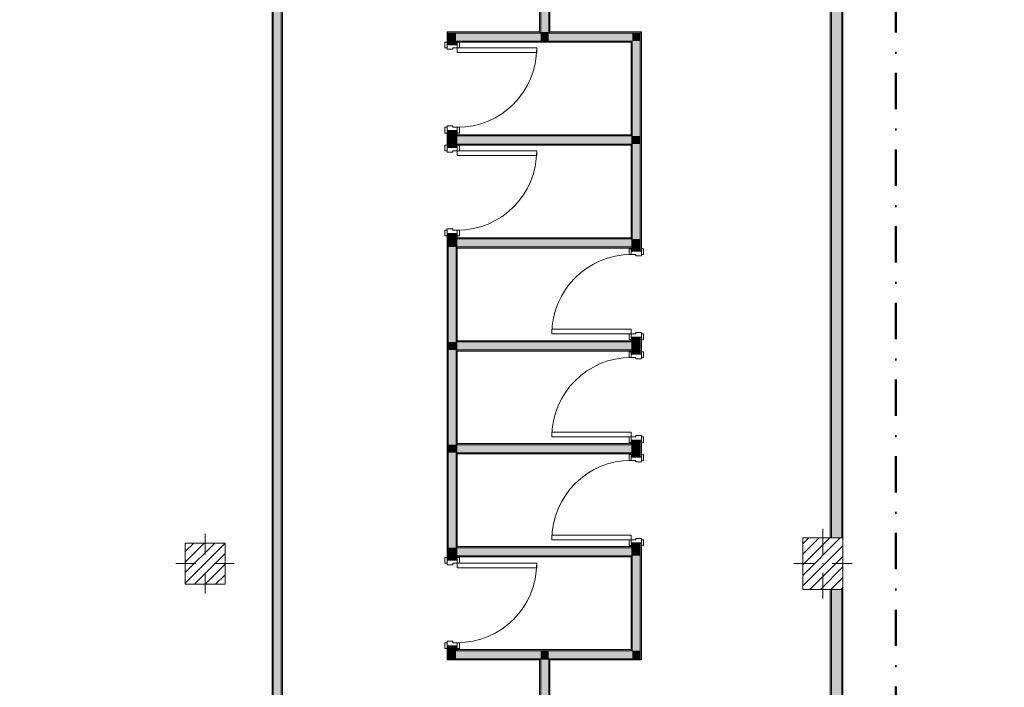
# Model space of a CAD drawing. Header units: millimetres. Extents: x -30280 to 19093, y -19284 to 4746.
# Tile 35 of 40: x -1017 to 7590, y -8295 to -2458. Entities that reach past the tile are written whole.
import ezdxf

# ---------------------------------------------------------------- set-up
doc = ezdxf.new("R2010")
doc.units = ezdxf.units.MM
doc.header["$MEASUREMENT"] = 0
doc.linetypes.add('Punto & Rayas', pattern=[670.277762, 317.5, -176.388889, 0, -176.388874])
doc.linetypes.add('Wipeout_Contour', pattern=[1000, 0, -1000])
for name, color, linetype, lineweight, true_color in [('01_2D_Ambit_Pluma_Nº__242', 7, 'Continuous', 50, 0xfb0013), ('12_FAÇ_Façana_Pluma_Nº__102', 7, 'Continuous', 5, 0xcccccc), ('12_FAÇ_Façana_Pluma_Nº__176', 7, 'Continuous', 15, 0x93a0c6), ('Demolido_08_Envans_Pluma_Nº__102', 7, 'Continuous', 5, 0xcccccc), ('Demolido_08_Envans_Pluma_Nº__176', 7, 'Continuous', 15, 0x93a0c6), ('Demolido_Puertas Archicad_Pluma_Nº__3', 7, 'Continuous', 5, 0xa4a4a4)]:
    doc.layers.add(name, color=color, linetype=linetype, lineweight=lineweight, true_color=true_color)
for name, color, linetype in [('10_ESTR_Pilars', 7, 'Continuous'), ('12_FAÇ_Façana', 7, 'Continuous'), ('Demolido_08_Envans', 7, 'Continuous'), ('Demolido_Puertas Archicad', 7, 'Continuous')]:
    doc.layers.add(name, color=color, linetype=linetype)
for name, color, linetype, lineweight in [('10_ESTR_Pilars_Pluma_Nº__20', 1, 'Continuous', 5), ('10_ESTR_Pilars_Pluma_Nº__28', 7, 'Continuous', 20), ('10_ESTR_Pilars_Pluma_Nº__42', 8, 'Continuous', 25), ('12_FAÇ_Façana_Pluma_Nº__7', 7, 'Continuous', 5), ('Demolido_08_Envans_Pluma_Nº__7', 7, 'Continuous', 5), ('Demolido_Puertas Archicad_Pluma_Nº__1', 7, 'Continuous', 5), ('Demolido_Puertas Archicad_Pluma_Nº__7', 7, 'Continuous', 5)]:
    doc.layers.add(name, color=color, linetype=linetype, lineweight=lineweight)
pattern_1 = [(45, (0, 0), (-45.96194, 45.96194), [])]

# ---------------------------------------------------------------- blocks, each defined once
blk = doc.blocks.new('Muro_74_1', base_point=(1278.9, -9489))
at = {"layer": 'Demolido_08_Envans_Pluma_Nº__102', "linetype": 'Continuous', "lineweight": 0, "true_color": 0xe5e5e5}
blk.add_hatch(color=254, dxfattribs=at).paths.add_polyline_path([(1198.9, -1630), (1198.9, -9499), (1268.9, -9499), (1268.9, -1630)])
at = {"layer": 'Demolido_08_Envans_Pluma_Nº__176', "linetype": 'Continuous', "lineweight": 0, "true_color": 0x495063}
for points in [[(1278.9, -9679), (1278.9, -1289), (1268.9, -1289), (1268.9, -9679)], [(1188.9, -1640), (1188.9, -9489), (1198.9, -9489), (1198.9, -1640)]]:
    blk.add_hatch(color=251, dxfattribs=at).paths.add_polyline_path(points)
at = {"layer": 'Demolido_08_Envans_Pluma_Nº__7', "color": 7, "linetype": 'Continuous', "lineweight": 5}
for p, q in [((1198.9, -1630), (1198.9, -9489)), ((1268.9, -9499), (1268.9, -1630))]:
    blk.add_line(p, q, dxfattribs=at)
at = {"layer": 'Demolido_08_Envans_Pluma_Nº__7', "color": 7, "linetype": 'Continuous', "lineweight": 5, "flags": 128}
for points in [[(1278.9, -9679), (1278.9, -1289)], [(1188.9, -1640), (1188.9, -9489)]]:
    blk.add_lwpolyline(points, dxfattribs=at)
blk = doc.blocks.new('Muro_75_1', base_point=(3618.2, -14341.7))
at = {"layer": 'Demolido_08_Envans_Pluma_Nº__102', "linetype": 'Continuous', "lineweight": 0, "true_color": 0xe5e5e5}
for points in [[(3608.2, -8044.9), (3538.2, -8044.9), (3538.2, -8054.9), (3608.2, -8054.9)], [(3608.2, -14251.7), (3608.2, -8054.9), (3538.2, -8054.9), (3538.2, -14251.7)]]:
    blk.add_hatch(color=254, dxfattribs=at).paths.add_polyline_path(points)
at = {"layer": 'Demolido_08_Envans_Pluma_Nº__176', "linetype": 'Continuous', "lineweight": 0, "true_color": 0x495063}
for points in [[(3528.2, -8054.9), (3528.2, -14251.7), (3538.2, -14251.7), (3538.2, -8054.9)], [(3618.2, -14251.7), (3618.2, -8054.9), (3608.2, -8054.9), (3608.2, -14251.7)]]:
    blk.add_hatch(color=251, dxfattribs=at).paths.add_polyline_path(points)
at = {"layer": 'Demolido_08_Envans_Pluma_Nº__7', "color": 7, "linetype": 'Continuous', "lineweight": 5}
for p, q in [((3538.2, -8044.9), (3538.2, -8054.9)), ((3538.2, -8054.9), (3538.2, -14251.7)), ((3608.2, -8054.9), (3608.2, -8044.9)), ((3608.2, -14251.7), (3608.2, -8054.9))]:
    blk.add_line(p, q, dxfattribs=at)
at = {"layer": 'Demolido_08_Envans_Pluma_Nº__7', "color": 7, "linetype": 'Continuous', "lineweight": 5, "flags": 128}
for points in [[(3528.2, -8054.9), (3528.2, -14251.7)], [(3618.2, -14251.7), (3618.2, -8054.9)]]:
    blk.add_lwpolyline(points, dxfattribs=at)
blk = doc.blocks.new('Puerta 27_10')
at = {"layer": 'Demolido_Puertas Archicad_Pluma_Nº__1', "color": 7, "linetype": 'Continuous', "lineweight": 5}
for p, q in [((307, 0), (307, 694)), ((307, 694), (347, 694)), ((347, 694), (347, 0)), ((-397, 0), (-397, 19)), ((-397, 19), (-347, 19)), ((-347, 0), (-397, 0)), ((-347, 0), (-375, 0)), ((-375, 0), (-375, -90)), ((-347, 19), (-347, 0)), ((-347, -40), (-347, 0)), ((347, 0), (307, 0)), ((347, 19), (397, 19)), ((347, 0), (347, 19)), ((397, 0), (347, 0)), ((375, 0), (347, 0)), ((347, 0), (347, -40)), ((375, -90), (375, 0)), ((397, 19), (397, 0)), ((-335, -40), (-347, -40)), ((-335, -90), (-335, -40)), ((347, -40), (335, -40)), ((335, -40), (335, -90)), ((-397, -109), (-397, -90)), ((-397, -90), (-347, -90)), ((-347, -109), (-397, -109)), ((-375, -90), (-335, -90)), ((-347, -90), (-347, -109)), ((335, -90), (375, -90)), ((347, -90), (397, -90)), ((347, -109), (347, -90)), ((397, -109), (347, -109)), ((397, -90), (397, -109))]:
    blk.add_line(p, q, dxfattribs=at)
at = {"layer": 'Demolido_Puertas Archicad_Pluma_Nº__3', "color": 253, "linetype": 'Continuous', "lineweight": 5, "true_color": 0xa4a4a4}
blk.add_arc((347, 0), 694, 90, 180, dxfattribs=at)
at = {"layer": 'Demolido_Puertas Archicad_Pluma_Nº__7', "color": 7, "linetype": 'Continuous', "lineweight": 5}
for p, q in [((-375, 0), (-397, 0)), ((-375, 0), (-397, 0)), ((-375, 0), (-375, -10)), ((-375, 0), (-375, -10)), ((375, 0), (375, -10)), ((375, 0), (375, -10)), ((375, 0), (397, 0)), ((375, 0), (397, 0)), ((-375, -10), (-375, -80)), ((-375, -10), (-375, -80)), ((-375, -80), (-375, -90)), ((-375, -80), (-375, -90)), ((375, -10), (375, -80)), ((375, -10), (375, -80)), ((375, -80), (375, -90)), ((375, -80), (375, -90)), ((-375, -90), (-397, -90)), ((-375, -90), (-397, -90)), ((375, -90), (397, -90)), ((375, -90), (397, -90))]:
    blk.add_line(p, q, dxfattribs=at)
blk = doc.blocks.new('Muro_76_1', base_point=(4418.2, -8054.9))
at = {"layer": 'Demolido_08_Envans_Pluma_Nº__102', "linetype": 'Continuous', "lineweight": 0, "true_color": 0xe5e5e5}
for points in [[(4338.2, -2574.9), (4338.2, -2644.9), (4408.2, -2574.9)], [(4338.2, -2644.9), (4408.2, -2644.9), (4408.2, -2574.9)], [(4338.2, -2644.9), (4338.2, -3474.9), (4408.2, -3474.9), (4408.2, -2644.9)], [(4338.2, -3474.9), (4338.2, -3544.9), (4408.2, -3544.9), (4408.2, -3474.9)], [(4338.2, -3544.9), (4338.2, -4374.9), (4408.2, -4374.9), (4408.2, -3544.9)], [(4338.2, -4374.9), (4338.2, -4444.9), (4408.2, -4444.9), (4408.2, -4374.9)], [(4408.2, -4444.9), (4338.2, -4444.9), (4338.2, -4482.9), (4408.2, -4482.9)], [(4338.2, -5232.9), (4338.2, -5274.9), (4408.2, -5274.9), (4408.2, -5232.9)], [(4338.2, -5274.9), (4338.2, -5344.9), (4408.2, -5344.9), (4408.2, -5274.9)], [(4408.2, -5344.9), (4338.2, -5344.9), (4338.2, -5382.9), (4408.2, -5382.9)], [(4338.2, -6132.9), (4338.2, -6174.9), (4408.2, -6174.9), (4408.2, -6132.9)], [(4338.2, -6174.9), (4338.2, -6244.9), (4408.2, -6244.9), (4408.2, -6174.9)], [(4408.2, -6244.9), (4338.2, -6244.9), (4338.2, -6282.9), (4408.2, -6282.9)], [(4338.2, -7032.9), (4338.2, -7074.9), (4408.2, -7074.9), (4408.2, -7032.9)], [(4338.2, -7074.9), (4338.2, -7144.9), (4408.2, -7144.9), (4408.2, -7074.9)], [(4338.2, -7144.9), (4338.2, -7974.9), (4408.2, -7974.9), (4408.2, -7144.9)], [(4338.2, -8044.9), (4408.2, -8044.9), (4338.2, -7974.9)], [(4338.2, -7974.9), (4408.2, -8044.9), (4408.2, -7974.9)]]:
    blk.add_hatch(color=254, dxfattribs=at).paths.add_polyline_path(points)
at = {"layer": 'Demolido_08_Envans_Pluma_Nº__176', "linetype": 'Continuous', "lineweight": 0, "true_color": 0x495063}
for points in [[(4408.2, -2564.9), (4408.2, -2574.9), (4418.2, -2564.9)], [(4408.2, -2574.9), (4418.2, -2574.9), (4418.2, -2564.9)], [(4418.2, -2574.9), (4408.2, -2574.9), (4408.2, -4482.9), (4418.2, -4482.9)], [(4328.2, -2644.9), (4328.2, -2654.9), (4338.2, -2644.9)], [(4328.2, -2654.9), (4338.2, -2654.9), (4338.2, -2644.9)], [(4328.2, -2654.9), (4328.2, -3464.9), (4338.2, -3464.9), (4338.2, -2654.9)], [(4328.2, -3464.9), (4328.2, -3474.9), (4338.2, -3474.9), (4338.2, -3464.9)], [(4328.2, -3544.9), (4328.2, -3554.9), (4338.2, -3554.9), (4338.2, -3544.9)], [(4328.2, -3554.9), (4328.2, -4364.9), (4338.2, -4364.9), (4338.2, -3554.9)], [(4328.2, -4364.9), (4328.2, -4374.9), (4338.2, -4374.9), (4338.2, -4364.9)], [(4328.2, -4444.9), (4328.2, -4454.9), (4338.2, -4454.9), (4338.2, -4444.9)], [(4328.2, -4454.9), (4328.2, -4482.9), (4338.2, -4482.9), (4338.2, -4454.9)], [(4328.2, -5264.9), (4338.2, -5264.9), (4338.2, -5232.9), (4328.2, -5232.9)], [(4418.2, -5232.9), (4408.2, -5232.9), (4408.2, -5382.9), (4418.2, -5382.9)], [(4328.2, -5264.9), (4328.2, -5274.9), (4338.2, -5274.9), (4338.2, -5264.9)], [(4328.2, -5344.9), (4328.2, -5354.9), (4338.2, -5354.9), (4338.2, -5344.9)], [(4328.2, -5354.9), (4328.2, -5382.9), (4338.2, -5382.9), (4338.2, -5354.9)], [(4328.2, -6164.9), (4338.2, -6164.9), (4338.2, -6132.9), (4328.2, -6132.9)], [(4328.2, -6164.9), (4328.2, -6174.9), (4338.2, -6174.9), (4338.2, -6164.9)], [(4418.2, -6132.9), (4408.2, -6132.9), (4408.2, -6282.9), (4418.2, -6282.9)], [(4328.2, -6244.9), (4328.2, -6254.9), (4338.2, -6254.9), (4338.2, -6244.9)], [(4328.2, -6254.9), (4328.2, -6282.9), (4338.2, -6282.9), (4338.2, -6254.9)], [(4328.2, -7064.9), (4338.2, -7064.9), (4338.2, -7032.9), (4328.2, -7032.9)], [(4408.2, -7032.9), (4408.2, -8044.9), (4418.2, -8044.9), (4418.2, -7032.9)], [(4328.2, -7064.9), (4328.2, -7074.9), (4338.2, -7074.9), (4338.2, -7064.9)], [(4328.2, -7144.9), (4328.2, -7154.9), (4338.2, -7154.9), (4338.2, -7144.9)], [(4328.2, -7154.9), (4328.2, -7964.9), (4338.2, -7964.9), (4338.2, -7154.9)], [(4328.2, -7974.9), (4338.2, -7974.9), (4328.2, -7964.9)], [(4328.2, -7964.9), (4338.2, -7974.9), (4338.2, -7964.9)], [(4408.2, -8054.9), (4418.2, -8054.9), (4408.2, -8044.9)], [(4408.2, -8044.9), (4418.2, -8054.9), (4418.2, -8044.9)]]:
    blk.add_hatch(color=251, dxfattribs=at).paths.add_polyline_path(points)
at = {"layer": 'Demolido_08_Envans_Pluma_Nº__7', "color": 7, "linetype": 'Continuous', "lineweight": 5}
for p, q in [((4408.2, -2574.9), (4338.2, -2574.9)), ((4408.2, -2644.9), (4408.2, -2574.9)), ((4338.2, -2644.9), (4328.2, -2644.9)), ((4338.2, -2644.9), (4338.2, -3474.9)), ((4408.2, -3474.9), (4408.2, -2644.9)), ((4338.2, -3474.9), (4328.2, -3474.9)), ((4408.2, -3544.9), (4408.2, -3474.9)), ((4328.2, -3544.9), (4338.2, -3544.9)), ((4338.2, -3544.9), (4338.2, -4374.9)), ((4408.2, -4374.9), (4408.2, -3544.9)), ((4338.2, -4374.9), (4328.2, -4374.9)), ((4408.2, -4444.9), (4408.2, -4374.9)), ((4328.2, -4444.9), (4338.2, -4444.9)), ((4328.2, -4482.9), (4328.2, -4460.9)), ((4338.2, -4444.9), (4338.2, -4482.9)), ((4408.2, -4482.9), (4408.2, -4444.9)), ((4418.2, -4482.9), (4418.2, -4460.9)), ((4328.2, -4482.9), (4338.2, -4482.9)), ((4338.2, -4482.9), (4408.2, -4482.9)), ((4408.2, -4482.9), (4418.2, -4482.9)), ((4328.2, -5232.9), (4328.2, -5254.9)), ((4328.2, -5232.9), (4338.2, -5232.9)), ((4338.2, -5232.9), (4338.2, -5274.9)), ((4338.2, -5232.9), (4408.2, -5232.9)), ((4408.2, -5274.9), (4408.2, -5232.9)), ((4408.2, -5232.9), (4418.2, -5232.9)), ((4418.2, -5232.9), (4418.2, -5254.9)), ((4338.2, -5274.9), (4328.2, -5274.9)), ((4408.2, -5344.9), (4408.2, -5274.9)), ((4328.2, -5344.9), (4338.2, -5344.9)), ((4328.2, -5382.9), (4328.2, -5360.9)), ((4328.2, -5382.9), (4338.2, -5382.9)), ((4338.2, -5344.9), (4338.2, -5382.9)), ((4338.2, -5382.9), (4408.2, -5382.9)), ((4408.2, -5382.9), (4408.2, -5344.9)), ((4408.2, -5382.9), (4418.2, -5382.9)), ((4418.2, -5382.9), (4418.2, -5360.9)), ((4328.2, -6132.9), (4328.2, -6154.9)), ((4328.2, -6132.9), (4338.2, -6132.9)), ((4338.2, -6174.9), (4328.2, -6174.9)), ((4338.2, -6132.9), (4338.2, -6174.9)), ((4338.2, -6132.9), (4408.2, -6132.9)), ((4408.2, -6174.9), (4408.2, -6132.9)), ((4408.2, -6132.9), (4418.2, -6132.9)), ((4408.2, -6244.9), (4408.2, -6174.9)), ((4418.2, -6132.9), (4418.2, -6154.9)), ((4328.2, -6244.9), (4338.2, -6244.9)), ((4328.2, -6282.9), (4328.2, -6260.9)), ((4328.2, -6282.9), (4338.2, -6282.9)), ((4338.2, -6244.9), (4338.2, -6282.9)), ((4338.2, -6282.9), (4408.2, -6282.9)), ((4408.2, -6282.9), (4408.2, -6244.9)), ((4408.2, -6282.9), (4418.2, -6282.9)), ((4418.2, -6282.9), (4418.2, -6260.9)), ((4328.2, -7032.9), (4328.2, -7054.9)), ((4328.2, -7032.9), (4338.2, -7032.9)), ((4338.2, -7032.9), (4338.2, -7074.9)), ((4338.2, -7032.9), (4408.2, -7032.9)), ((4408.2, -7074.9), (4408.2, -7032.9)), ((4408.2, -7032.9), (4418.2, -7032.9)), ((4418.2, -7032.9), (4418.2, -7054.9)), ((4338.2, -7074.9), (4328.2, -7074.9)), ((4408.2, -7144.9), (4408.2, -7074.9)), ((4328.2, -7144.9), (4338.2, -7144.9)), ((4338.2, -7144.9), (4338.2, -7974.9)), ((4408.2, -7974.9), (4408.2, -7144.9)), ((4328.2, -7974.9), (4338.2, -7974.9)), ((4408.2, -8044.9), (4408.2, -7974.9)), ((4338.2, -8044.9), (4408.2, -8044.9))]:
    blk.add_line(p, q, dxfattribs=at)
at = {"layer": 'Demolido_08_Envans_Pluma_Nº__7', "color": 7, "linetype": 'Continuous', "lineweight": 5, "flags": 128}
for points in [[(4418.2, -2564.9), (4408.2, -2564.9)], [(4418.2, -4482.9), (4418.2, -2564.9)], [(4328.2, -2654.9), (4328.2, -3464.9)], [(4328.2, -3554.9), (4328.2, -4364.9)], [(4328.2, -4454.9), (4328.2, -4482.9)], [(4328.2, -5232.9), (4328.2, -5264.9)], [(4418.2, -5382.9), (4418.2, -5232.9)], [(4328.2, -5354.9), (4328.2, -5382.9)], [(4328.2, -6132.9), (4328.2, -6164.9)], [(4418.2, -6282.9), (4418.2, -6132.9)], [(4328.2, -6254.9), (4328.2, -6282.9)], [(4328.2, -7032.9), (4328.2, -7064.9)], [(4418.2, -8054.9), (4418.2, -7032.9)], [(4328.2, -7154.9), (4328.2, -7964.9)], [(4418.2, -8054.9), (4408.2, -8054.9)]]:
    blk.add_lwpolyline(points, dxfattribs=at)
at = {"layer": 'Demolido_Puertas Archicad', "color": 253, "linetype": 'Continuous', "lineweight": 5, "true_color": 0xa4a4a6, "xscale": -1, "zscale": 1000, "rotation": 90}
for p in [(4328.2, -4857.9), (4328.2, -5757.9), (4328.2, -6657.9)]:
    blk.add_blockref('Puerta 27_10', p, dxfattribs=at)
blk = doc.blocks.new('Puerta 27_11')
at = {"layer": 'Demolido_Puertas Archicad_Pluma_Nº__1', "color": 7, "linetype": 'Continuous', "lineweight": 5}
for p, q in [((307, 0), (307, 694)), ((307, 694), (347, 694)), ((347, 694), (347, 0)), ((-397, 0), (-397, 19)), ((-397, 19), (-347, 19)), ((-347, 0), (-397, 0)), ((-347, 0), (-375, 0)), ((-375, 0), (-375, -90)), ((-347, 19), (-347, 0)), ((-347, -40), (-347, 0)), ((347, 0), (307, 0)), ((347, 19), (397, 19)), ((347, 0), (347, 19)), ((397, 0), (347, 0)), ((375, 0), (347, 0)), ((347, 0), (347, -40)), ((375, -90), (375, 0)), ((397, 19), (397, 0)), ((-335, -40), (-347, -40)), ((-335, -90), (-335, -40)), ((347, -40), (335, -40)), ((335, -40), (335, -90)), ((-397, -109), (-397, -90)), ((-397, -90), (-347, -90)), ((-347, -109), (-397, -109)), ((-375, -90), (-335, -90)), ((-347, -90), (-347, -109)), ((335, -90), (375, -90)), ((347, -90), (397, -90)), ((347, -109), (347, -90)), ((397, -109), (347, -109)), ((397, -90), (397, -109))]:
    blk.add_line(p, q, dxfattribs=at)
at = {"layer": 'Demolido_Puertas Archicad_Pluma_Nº__3', "color": 253, "linetype": 'Continuous', "lineweight": 5, "true_color": 0xa4a4a4}
blk.add_arc((347, 0), 694, 90, 180, dxfattribs=at)
at = {"layer": 'Demolido_Puertas Archicad_Pluma_Nº__7', "color": 7, "linetype": 'Continuous', "lineweight": 5}
for p, q in [((-375, 0), (-397, 0)), ((-375, 0), (-397, 0)), ((-375, 0), (-375, -10)), ((-375, 0), (-375, -10)), ((375, 0), (375, -10)), ((375, 0), (375, -10)), ((375, 0), (397, 0)), ((375, 0), (397, 0)), ((-375, -10), (-375, -80)), ((-375, -10), (-375, -80)), ((-375, -80), (-375, -90)), ((-375, -80), (-375, -90)), ((375, -10), (375, -80)), ((375, -10), (375, -80)), ((375, -80), (375, -90)), ((375, -80), (375, -90)), ((-375, -90), (-397, -90)), ((-375, -90), (-397, -90)), ((375, -90), (397, -90)), ((375, -90), (397, -90))]:
    blk.add_line(p, q, dxfattribs=at)
blk = doc.blocks.new('Muro_77_1', base_point=(2808.2, -8054.9))
at = {"layer": 'Demolido_08_Envans_Pluma_Nº__102', "linetype": 'Continuous', "lineweight": 0, "true_color": 0xe5e5e5}
for points in [[(2728.2, -2574.9), (2798.2, -2644.9), (2798.2, -2574.9)], [(2728.2, -2644.9), (2798.2, -2644.9), (2728.2, -2574.9)], [(2728.2, -2676.9), (2798.2, -2676.9), (2798.2, -2644.9), (2728.2, -2644.9)], [(2728.2, -3426.9), (2728.2, -3474.9), (2798.2, -3474.9), (2798.2, -3426.9)], [(2728.2, -3474.9), (2728.2, -3544.9), (2798.2, -3544.9), (2798.2, -3474.9)], [(2728.2, -3576.9), (2798.2, -3576.9), (2798.2, -3544.9), (2728.2, -3544.9)], [(2728.2, -4326.9), (2728.2, -4374.9), (2798.2, -4374.9), (2798.2, -4326.9)], [(2728.2, -4374.9), (2728.2, -4444.9), (2798.2, -4444.9), (2798.2, -4374.9)], [(2728.2, -4444.9), (2728.2, -5274.9), (2798.2, -5274.9), (2798.2, -4444.9)], [(2728.2, -5274.9), (2728.2, -5344.9), (2798.2, -5344.9), (2798.2, -5274.9)], [(2728.2, -5344.9), (2728.2, -6174.9), (2798.2, -6174.9), (2798.2, -5344.9)], [(2728.2, -6174.9), (2728.2, -6244.9), (2798.2, -6244.9), (2798.2, -6174.9)], [(2728.2, -6244.9), (2728.2, -7074.9), (2798.2, -7074.9), (2798.2, -6244.9)], [(2728.2, -7074.9), (2728.2, -7144.9), (2798.2, -7144.9), (2798.2, -7074.9)], [(2798.2, -7144.9), (2728.2, -7144.9), (2728.2, -7182.9), (2798.2, -7182.9)], [(2728.2, -7932.9), (2728.2, -7974.9), (2798.2, -7974.9), (2798.2, -7932.9)], [(2798.2, -7974.9), (2728.2, -8044.9), (2798.2, -8044.9)], [(2798.2, -7974.9), (2728.2, -7974.9), (2728.2, -8044.9)]]:
    blk.add_hatch(color=254, dxfattribs=at).paths.add_polyline_path(points)
at = {"layer": 'Demolido_08_Envans_Pluma_Nº__176', "linetype": 'Continuous', "lineweight": 0, "true_color": 0x495063}
for points in [[(2718.2, -2564.9), (2728.2, -2574.9), (2728.2, -2564.9)], [(2718.2, -2574.9), (2728.2, -2574.9), (2718.2, -2564.9)], [(2718.2, -2574.9), (2718.2, -2676.9), (2728.2, -2676.9), (2728.2, -2574.9)], [(2798.2, -2644.9), (2808.2, -2654.9), (2808.2, -2644.9)], [(2798.2, -2654.9), (2808.2, -2654.9), (2798.2, -2644.9)], [(2798.2, -2676.9), (2808.2, -2676.9), (2808.2, -2654.9), (2798.2, -2654.9)], [(2718.2, -3576.9), (2728.2, -3576.9), (2728.2, -3426.9), (2718.2, -3426.9)], [(2798.2, -3426.9), (2798.2, -3464.9), (2808.2, -3464.9), (2808.2, -3426.9)], [(2798.2, -3464.9), (2798.2, -3474.9), (2808.2, -3474.9), (2808.2, -3464.9)], [(2798.2, -3544.9), (2798.2, -3554.9), (2808.2, -3554.9), (2808.2, -3544.9)], [(2798.2, -3576.9), (2808.2, -3576.9), (2808.2, -3554.9), (2798.2, -3554.9)], [(2718.2, -7182.9), (2728.2, -7182.9), (2728.2, -4326.9), (2718.2, -4326.9)], [(2798.2, -4326.9), (2798.2, -4364.9), (2808.2, -4364.9), (2808.2, -4326.9)], [(2798.2, -4364.9), (2798.2, -4374.9), (2808.2, -4374.9), (2808.2, -4364.9)], [(2798.2, -4444.9), (2798.2, -4454.9), (2808.2, -4454.9), (2808.2, -4444.9)], [(2798.2, -4454.9), (2798.2, -5264.9), (2808.2, -5264.9), (2808.2, -4454.9)], [(2798.2, -5264.9), (2798.2, -5274.9), (2808.2, -5274.9), (2808.2, -5264.9)], [(2798.2, -5344.9), (2798.2, -5354.9), (2808.2, -5354.9), (2808.2, -5344.9)], [(2798.2, -5354.9), (2798.2, -6164.9), (2808.2, -6164.9), (2808.2, -5354.9)], [(2798.2, -6164.9), (2798.2, -6174.9), (2808.2, -6174.9), (2808.2, -6164.9)], [(2798.2, -6244.9), (2798.2, -6254.9), (2808.2, -6254.9), (2808.2, -6244.9)], [(2798.2, -6254.9), (2798.2, -7064.9), (2808.2, -7064.9), (2808.2, -6254.9)], [(2798.2, -7064.9), (2798.2, -7074.9), (2808.2, -7074.9), (2808.2, -7064.9)], [(2798.2, -7144.9), (2798.2, -7154.9), (2808.2, -7154.9), (2808.2, -7144.9)], [(2798.2, -7182.9), (2808.2, -7182.9), (2808.2, -7154.9), (2798.2, -7154.9)], [(2718.2, -8044.9), (2728.2, -8044.9), (2728.2, -7932.9), (2718.2, -7932.9)], [(2798.2, -7932.9), (2798.2, -7964.9), (2808.2, -7964.9), (2808.2, -7932.9)], [(2808.2, -7964.9), (2798.2, -7974.9), (2808.2, -7974.9)], [(2808.2, -7964.9), (2798.2, -7964.9), (2798.2, -7974.9)], [(2728.2, -8044.9), (2718.2, -8054.9), (2728.2, -8054.9)], [(2728.2, -8044.9), (2718.2, -8044.9), (2718.2, -8054.9)]]:
    blk.add_hatch(color=251, dxfattribs=at).paths.add_polyline_path(points)
at = {"layer": 'Demolido_08_Envans_Pluma_Nº__7', "color": 7, "linetype": 'Continuous', "lineweight": 5}
for p, q in [((2798.2, -2574.9), (2728.2, -2574.9)), ((2728.2, -2574.9), (2728.2, -2644.9)), ((2718.2, -2676.9), (2718.2, -2654.9)), ((2728.2, -2644.9), (2728.2, -2676.9)), ((2808.2, -2644.9), (2798.2, -2644.9)), ((2798.2, -2676.9), (2798.2, -2644.9)), ((2808.2, -2676.9), (2808.2, -2654.9)), ((2728.2, -2676.9), (2718.2, -2676.9)), ((2798.2, -2676.9), (2728.2, -2676.9)), ((2808.2, -2676.9), (2798.2, -2676.9)), ((2718.2, -3426.9), (2718.2, -3448.9)), ((2728.2, -3426.9), (2718.2, -3426.9)), ((2728.2, -3426.9), (2728.2, -3474.9)), ((2798.2, -3426.9), (2728.2, -3426.9)), ((2798.2, -3474.9), (2798.2, -3426.9)), ((2808.2, -3426.9), (2798.2, -3426.9)), ((2808.2, -3426.9), (2808.2, -3448.9)), ((2728.2, -3474.9), (2728.2, -3544.9)), ((2808.2, -3474.9), (2798.2, -3474.9)), ((2718.2, -3576.9), (2718.2, -3554.9)), ((2728.2, -3576.9), (2718.2, -3576.9)), ((2728.2, -3544.9), (2728.2, -3576.9)), ((2798.2, -3576.9), (2728.2, -3576.9)), ((2798.2, -3544.9), (2808.2, -3544.9)), ((2798.2, -3576.9), (2798.2, -3544.9)), ((2808.2, -3576.9), (2798.2, -3576.9)), ((2808.2, -3576.9), (2808.2, -3554.9)), ((2718.2, -4326.9), (2718.2, -4348.9)), ((2728.2, -4326.9), (2718.2, -4326.9)), ((2728.2, -4326.9), (2728.2, -4374.9)), ((2798.2, -4326.9), (2728.2, -4326.9)), ((2728.2, -4374.9), (2728.2, -4444.9)), ((2798.2, -4374.9), (2798.2, -4326.9)), ((2808.2, -4326.9), (2798.2, -4326.9)), ((2808.2, -4374.9), (2798.2, -4374.9)), ((2808.2, -4326.9), (2808.2, -4348.9)), ((2728.2, -4444.9), (2728.2, -5274.9)), ((2798.2, -4444.9), (2808.2, -4444.9)), ((2798.2, -5274.9), (2798.2, -4444.9)), ((2728.2, -5274.9), (2728.2, -5344.9)), ((2808.2, -5274.9), (2798.2, -5274.9)), ((2728.2, -5344.9), (2728.2, -6174.9)), ((2798.2, -5344.9), (2808.2, -5344.9)), ((2798.2, -6174.9), (2798.2, -5344.9)), ((2728.2, -6174.9), (2728.2, -6244.9)), ((2808.2, -6174.9), (2798.2, -6174.9)), ((2728.2, -6244.9), (2728.2, -7074.9)), ((2798.2, -6244.9), (2808.2, -6244.9)), ((2798.2, -7074.9), (2798.2, -6244.9)), ((2728.2, -7074.9), (2728.2, -7144.9)), ((2808.2, -7074.9), (2798.2, -7074.9)), ((2718.2, -7182.9), (2718.2, -7160.9)), ((2728.2, -7182.9), (2718.2, -7182.9)), ((2728.2, -7144.9), (2728.2, -7182.9)), ((2798.2, -7182.9), (2728.2, -7182.9)), ((2798.2, -7144.9), (2808.2, -7144.9)), ((2798.2, -7182.9), (2798.2, -7144.9)), ((2808.2, -7182.9), (2798.2, -7182.9)), ((2808.2, -7182.9), (2808.2, -7160.9)), ((2718.2, -7932.9), (2718.2, -7954.9)), ((2728.2, -7932.9), (2718.2, -7932.9)), ((2728.2, -7932.9), (2728.2, -7974.9)), ((2798.2, -7932.9), (2728.2, -7932.9)), ((2728.2, -7974.9), (2728.2, -8044.9)), ((2798.2, -7974.9), (2798.2, -7932.9)), ((2808.2, -7932.9), (2798.2, -7932.9)), ((2798.2, -7974.9), (2808.2, -7974.9)), ((2808.2, -7932.9), (2808.2, -7954.9)), ((2728.2, -8044.9), (2798.2, -8044.9))]:
    blk.add_line(p, q, dxfattribs=at)
at = {"layer": 'Demolido_08_Envans_Pluma_Nº__7', "color": 7, "linetype": 'Continuous', "lineweight": 5, "flags": 128}
for points in [[(2718.2, -2564.9), (2728.2, -2564.9)], [(2718.2, -2564.9), (2718.2, -2676.9)], [(2808.2, -2676.9), (2808.2, -2654.9)], [(2718.2, -3426.9), (2718.2, -3576.9)], [(2808.2, -3464.9), (2808.2, -3426.9)], [(2808.2, -3576.9), (2808.2, -3554.9)], [(2718.2, -4326.9), (2718.2, -7182.9)], [(2808.2, -4364.9), (2808.2, -4326.9)], [(2808.2, -5264.9), (2808.2, -4454.9)], [(2808.2, -6164.9), (2808.2, -5354.9)], [(2808.2, -7064.9), (2808.2, -6254.9)], [(2808.2, -7182.9), (2808.2, -7154.9)], [(2718.2, -7932.9), (2718.2, -8054.9)], [(2808.2, -7964.9), (2808.2, -7932.9)], [(2718.2, -8054.9), (2728.2, -8054.9)]]:
    blk.add_lwpolyline(points, dxfattribs=at)
at = {"layer": 'Demolido_Puertas Archicad', "color": 253, "linetype": 'Continuous', "lineweight": 5, "true_color": 0xa4a4a6, "xscale": -1, "zscale": 1000, "rotation": 270}
for p in [(2808.2, -3051.9), (2808.2, -3951.9), (2808.2, -7557.9)]:
    blk.add_blockref('Puerta 27_11', p, dxfattribs=at)
blk = doc.blocks.new('Muro_80_1', base_point=(2808.2, -2654.9))
at = {"layer": 'Demolido_08_Envans_Pluma_Nº__102', "linetype": 'Continuous', "lineweight": 0, "true_color": 0xe5e5e5}
for points in [[(2798.2, -2574.9), (2798.2, -2644.9), (3538.2, -2644.9), (3538.2, -2574.9)], [(3608.2, -2574.9), (3538.2, -2574.9), (3538.2, -2644.9), (3608.2, -2644.9)], [(4338.2, -2574.9), (3608.2, -2574.9), (3608.2, -2644.9), (4338.2, -2644.9)]]:
    blk.add_hatch(color=254, dxfattribs=at).paths.add_polyline_path(points)
at = {"layer": 'Demolido_08_Envans_Pluma_Nº__176', "linetype": 'Continuous', "lineweight": 0, "true_color": 0x495063}
for points in [[(2728.2, -2564.9), (2728.2, -2574.9), (3528.2, -2574.9), (3528.2, -2564.9)], [(3538.2, -2564.9), (3528.2, -2564.9), (3528.2, -2574.9), (3538.2, -2574.9)], [(3618.2, -2564.9), (3608.2, -2564.9), (3608.2, -2574.9), (3618.2, -2574.9)], [(4408.2, -2564.9), (3618.2, -2564.9), (3618.2, -2574.9), (4408.2, -2574.9)], [(4328.2, -2644.9), (2808.2, -2644.9), (2808.2, -2654.9), (4328.2, -2654.9)]]:
    blk.add_hatch(color=251, dxfattribs=at).paths.add_polyline_path(points)
at = {"layer": 'Demolido_08_Envans_Pluma_Nº__7', "color": 7, "linetype": 'Continuous', "lineweight": 5}
for p, q in [((2798.2, -2574.9), (2728.2, -2574.9)), ((3538.2, -2574.9), (2798.2, -2574.9)), ((3538.2, -2564.9), (3538.2, -2574.9)), ((3608.2, -2574.9), (3608.2, -2564.9)), ((4338.2, -2574.9), (3608.2, -2574.9)), ((4408.2, -2574.9), (4338.2, -2574.9)), ((2808.2, -2644.9), (2798.2, -2644.9)), ((2808.2, -2644.9), (3538.2, -2644.9)), ((3538.2, -2644.9), (3608.2, -2644.9)), ((3608.2, -2644.9), (4328.2, -2644.9)), ((4338.2, -2644.9), (4328.2, -2644.9))]:
    blk.add_line(p, q, dxfattribs=at)
at = {"layer": 'Demolido_08_Envans_Pluma_Nº__7', "color": 7, "linetype": 'Continuous', "lineweight": 5, "flags": 128}
for points in [[(3528.2, -2564.9), (2728.2, -2564.9)], [(4408.2, -2564.9), (3618.2, -2564.9)], [(2808.2, -2654.9), (4328.2, -2654.9)]]:
    blk.add_lwpolyline(points, dxfattribs=at)
blk = doc.blocks.new('Muro_81_1', base_point=(2808.2, -3554.9))
at = {"layer": 'Demolido_08_Envans_Pluma_Nº__102', "linetype": 'Continuous', "lineweight": 0, "true_color": 0xe5e5e5}
for points in [[(2798.2, -3474.9), (2798.2, -3544.9), (2808.2, -3544.9), (2808.2, -3474.9)], [(2808.2, -3544.9), (4328.2, -3544.9), (4328.2, -3474.9), (2808.2, -3474.9)], [(4328.2, -3474.9), (4328.2, -3544.9), (4338.2, -3544.9), (4338.2, -3474.9)]]:
    blk.add_hatch(color=254, dxfattribs=at).paths.add_polyline_path(points)
at = {"layer": 'Demolido_08_Envans_Pluma_Nº__176', "linetype": 'Continuous', "lineweight": 0, "true_color": 0x495063}
for points in [[(4328.2, -3464.9), (2808.2, -3464.9), (2808.2, -3474.9), (4328.2, -3474.9)], [(2808.2, -3554.9), (4328.2, -3554.9), (4328.2, -3544.9), (2808.2, -3544.9)]]:
    blk.add_hatch(color=251, dxfattribs=at).paths.add_polyline_path(points)
at = {"layer": 'Demolido_08_Envans_Pluma_Nº__7', "color": 7, "linetype": 'Continuous', "lineweight": 5}
for p, q in [((2808.2, -3474.9), (2798.2, -3474.9)), ((4328.2, -3474.9), (2808.2, -3474.9)), ((4338.2, -3474.9), (4328.2, -3474.9)), ((2798.2, -3544.9), (2808.2, -3544.9)), ((2808.2, -3544.9), (4328.2, -3544.9)), ((4328.2, -3544.9), (4338.2, -3544.9))]:
    blk.add_line(p, q, dxfattribs=at)
at = {"layer": 'Demolido_08_Envans_Pluma_Nº__7', "color": 7, "linetype": 'Continuous', "lineweight": 5, "flags": 128}
for points in [[(4328.2, -3464.9), (2808.2, -3464.9)], [(2808.2, -3554.9), (4328.2, -3554.9)]]:
    blk.add_lwpolyline(points, dxfattribs=at)
blk = doc.blocks.new('Muro_82_1', base_point=(2808.2, -4454.9))
at = {"layer": 'Demolido_08_Envans_Pluma_Nº__102', "linetype": 'Continuous', "lineweight": 0, "true_color": 0xe5e5e5}
for points in [[(2798.2, -4374.9), (2798.2, -4444.9), (2808.2, -4444.9), (2808.2, -4374.9)], [(2808.2, -4444.9), (4328.2, -4444.9), (4328.2, -4374.9), (2808.2, -4374.9)], [(4328.2, -4374.9), (4328.2, -4444.9), (4338.2, -4444.9), (4338.2, -4374.9)]]:
    blk.add_hatch(color=254, dxfattribs=at).paths.add_polyline_path(points)
at = {"layer": 'Demolido_08_Envans_Pluma_Nº__176', "linetype": 'Continuous', "lineweight": 0, "true_color": 0x495063}
for points in [[(4328.2, -4364.9), (2808.2, -4364.9), (2808.2, -4374.9), (4328.2, -4374.9)], [(2808.2, -4454.9), (4328.2, -4454.9), (4328.2, -4444.9), (2808.2, -4444.9)]]:
    blk.add_hatch(color=251, dxfattribs=at).paths.add_polyline_path(points)
at = {"layer": 'Demolido_08_Envans_Pluma_Nº__7', "color": 7, "linetype": 'Continuous', "lineweight": 5}
for p, q in [((2808.2, -4374.9), (2798.2, -4374.9)), ((4328.2, -4374.9), (2808.2, -4374.9)), ((4338.2, -4374.9), (4328.2, -4374.9)), ((2798.2, -4444.9), (2808.2, -4444.9)), ((2808.2, -4444.9), (4328.2, -4444.9)), ((4328.2, -4444.9), (4338.2, -4444.9))]:
    blk.add_line(p, q, dxfattribs=at)
at = {"layer": 'Demolido_08_Envans_Pluma_Nº__7', "color": 7, "linetype": 'Continuous', "lineweight": 5, "flags": 128}
for points in [[(4328.2, -4364.9), (2808.2, -4364.9)], [(2808.2, -4454.9), (4328.2, -4454.9)]]:
    blk.add_lwpolyline(points, dxfattribs=at)
blk = doc.blocks.new('Muro_83_1', base_point=(2808.2, -5354.9))
at = {"layer": 'Demolido_08_Envans_Pluma_Nº__102', "linetype": 'Continuous', "lineweight": 0, "true_color": 0xe5e5e5}
for points in [[(2798.2, -5274.9), (2798.2, -5344.9), (2808.2, -5344.9), (2808.2, -5274.9)], [(2808.2, -5344.9), (4328.2, -5344.9), (4328.2, -5274.9), (2808.2, -5274.9)], [(4328.2, -5274.9), (4328.2, -5344.9), (4338.2, -5344.9), (4338.2, -5274.9)]]:
    blk.add_hatch(color=254, dxfattribs=at).paths.add_polyline_path(points)
at = {"layer": 'Demolido_08_Envans_Pluma_Nº__176', "linetype": 'Continuous', "lineweight": 0, "true_color": 0x495063}
for points in [[(4328.2, -5264.9), (2808.2, -5264.9), (2808.2, -5274.9), (4328.2, -5274.9)], [(2808.2, -5354.9), (4328.2, -5354.9), (4328.2, -5344.9), (2808.2, -5344.9)]]:
    blk.add_hatch(color=251, dxfattribs=at).paths.add_polyline_path(points)
at = {"layer": 'Demolido_08_Envans_Pluma_Nº__7', "color": 7, "linetype": 'Continuous', "lineweight": 5}
for p, q in [((2808.2, -5274.9), (2798.2, -5274.9)), ((4328.2, -5274.9), (2808.2, -5274.9)), ((4338.2, -5274.9), (4328.2, -5274.9)), ((2798.2, -5344.9), (2808.2, -5344.9)), ((2808.2, -5344.9), (4328.2, -5344.9)), ((4328.2, -5344.9), (4338.2, -5344.9))]:
    blk.add_line(p, q, dxfattribs=at)
at = {"layer": 'Demolido_08_Envans_Pluma_Nº__7', "color": 7, "linetype": 'Continuous', "lineweight": 5, "flags": 128}
for points in [[(4328.2, -5264.9), (2808.2, -5264.9)], [(2808.2, -5354.9), (4328.2, -5354.9)]]:
    blk.add_lwpolyline(points, dxfattribs=at)
blk = doc.blocks.new('Muro_84_1', base_point=(2808.2, -6254.9))
at = {"layer": 'Demolido_08_Envans_Pluma_Nº__102', "linetype": 'Continuous', "lineweight": 0, "true_color": 0xe5e5e5}
for points in [[(2798.2, -6174.9), (2798.2, -6244.9), (2808.2, -6244.9), (2808.2, -6174.9)], [(2808.2, -6244.9), (4328.2, -6244.9), (4328.2, -6174.9), (2808.2, -6174.9)], [(4328.2, -6174.9), (4328.2, -6244.9), (4338.2, -6244.9), (4338.2, -6174.9)]]:
    blk.add_hatch(color=254, dxfattribs=at).paths.add_polyline_path(points)
at = {"layer": 'Demolido_08_Envans_Pluma_Nº__176', "linetype": 'Continuous', "lineweight": 0, "true_color": 0x495063}
for points in [[(4328.2, -6164.9), (2808.2, -6164.9), (2808.2, -6174.9), (4328.2, -6174.9)], [(2808.2, -6254.9), (4328.2, -6254.9), (4328.2, -6244.9), (2808.2, -6244.9)]]:
    blk.add_hatch(color=251, dxfattribs=at).paths.add_polyline_path(points)
at = {"layer": 'Demolido_08_Envans_Pluma_Nº__7', "color": 7, "linetype": 'Continuous', "lineweight": 5}
for p, q in [((2808.2, -6174.9), (2798.2, -6174.9)), ((4328.2, -6174.9), (2808.2, -6174.9)), ((4338.2, -6174.9), (4328.2, -6174.9)), ((2798.2, -6244.9), (2808.2, -6244.9)), ((2808.2, -6244.9), (4328.2, -6244.9)), ((4328.2, -6244.9), (4338.2, -6244.9))]:
    blk.add_line(p, q, dxfattribs=at)
at = {"layer": 'Demolido_08_Envans_Pluma_Nº__7', "color": 7, "linetype": 'Continuous', "lineweight": 5, "flags": 128}
for points in [[(4328.2, -6164.9), (2808.2, -6164.9)], [(2808.2, -6254.9), (4328.2, -6254.9)]]:
    blk.add_lwpolyline(points, dxfattribs=at)
blk = doc.blocks.new('Muro_85_1', base_point=(2808.2, -7154.9))
at = {"layer": 'Demolido_08_Envans_Pluma_Nº__102', "linetype": 'Continuous', "lineweight": 0, "true_color": 0xe5e5e5}
for points in [[(2798.2, -7074.9), (2798.2, -7144.9), (2808.2, -7144.9), (2808.2, -7074.9)], [(2808.2, -7144.9), (4328.2, -7144.9), (4328.2, -7074.9), (2808.2, -7074.9)], [(4328.2, -7074.9), (4328.2, -7144.9), (4338.2, -7144.9), (4338.2, -7074.9)]]:
    blk.add_hatch(color=254, dxfattribs=at).paths.add_polyline_path(points)
at = {"layer": 'Demolido_08_Envans_Pluma_Nº__176', "linetype": 'Continuous', "lineweight": 0, "true_color": 0x495063}
for points in [[(4328.2, -7064.9), (2808.2, -7064.9), (2808.2, -7074.9), (4328.2, -7074.9)], [(2808.2, -7154.9), (4328.2, -7154.9), (4328.2, -7144.9), (2808.2, -7144.9)]]:
    blk.add_hatch(color=251, dxfattribs=at).paths.add_polyline_path(points)
at = {"layer": 'Demolido_08_Envans_Pluma_Nº__7', "color": 7, "linetype": 'Continuous', "lineweight": 5}
for p, q in [((2808.2, -7074.9), (2798.2, -7074.9)), ((4328.2, -7074.9), (2808.2, -7074.9)), ((4338.2, -7074.9), (4328.2, -7074.9)), ((2798.2, -7144.9), (2808.2, -7144.9)), ((2808.2, -7144.9), (4328.2, -7144.9)), ((4328.2, -7144.9), (4338.2, -7144.9))]:
    blk.add_line(p, q, dxfattribs=at)
at = {"layer": 'Demolido_08_Envans_Pluma_Nº__7', "color": 7, "linetype": 'Continuous', "lineweight": 5, "flags": 128}
for points in [[(4328.2, -7064.9), (2808.2, -7064.9)], [(2808.2, -7154.9), (4328.2, -7154.9)]]:
    blk.add_lwpolyline(points, dxfattribs=at)
blk = doc.blocks.new('Muro_86_1', base_point=(2808.2, -8054.9))
at = {"layer": 'Demolido_08_Envans_Pluma_Nº__102', "linetype": 'Continuous', "lineweight": 0, "true_color": 0xe5e5e5}
for points in [[(3538.2, -7974.9), (2798.2, -7974.9), (2798.2, -8044.9), (3538.2, -8044.9)], [(3608.2, -7974.9), (3538.2, -7974.9), (3538.2, -8044.9), (3608.2, -8044.9)], [(4338.2, -7974.9), (3608.2, -7974.9), (3608.2, -8044.9), (4338.2, -8044.9)]]:
    blk.add_hatch(color=254, dxfattribs=at).paths.add_polyline_path(points)
at = {"layer": 'Demolido_08_Envans_Pluma_Nº__176', "linetype": 'Continuous', "lineweight": 0, "true_color": 0x495063}
for points in [[(4328.2, -7964.9), (2808.2, -7964.9), (2808.2, -7974.9), (4328.2, -7974.9)], [(3528.2, -8044.9), (2728.2, -8044.9), (2728.2, -8054.9), (3528.2, -8054.9)], [(3538.2, -8044.9), (3528.2, -8044.9), (3528.2, -8054.9), (3538.2, -8054.9)], [(3618.2, -8044.9), (3608.2, -8044.9), (3608.2, -8054.9), (3618.2, -8054.9)], [(4408.2, -8044.9), (3618.2, -8044.9), (3618.2, -8054.9), (4408.2, -8054.9)]]:
    blk.add_hatch(color=251, dxfattribs=at).paths.add_polyline_path(points)
at = {"layer": 'Demolido_08_Envans_Pluma_Nº__7', "color": 7, "linetype": 'Continuous', "lineweight": 5}
for p, q in [((2798.2, -7974.9), (2808.2, -7974.9)), ((3538.2, -7974.9), (2808.2, -7974.9)), ((3608.2, -7974.9), (3538.2, -7974.9)), ((4328.2, -7974.9), (3608.2, -7974.9)), ((4328.2, -7974.9), (4338.2, -7974.9)), ((2728.2, -8044.9), (2798.2, -8044.9)), ((2798.2, -8044.9), (3538.2, -8044.9)), ((3538.2, -8044.9), (3538.2, -8054.9)), ((3608.2, -8054.9), (3608.2, -8044.9)), ((3608.2, -8044.9), (4338.2, -8044.9)), ((4338.2, -8044.9), (4408.2, -8044.9))]:
    blk.add_line(p, q, dxfattribs=at)
at = {"layer": 'Demolido_08_Envans_Pluma_Nº__7', "color": 7, "linetype": 'Continuous', "lineweight": 5, "flags": 128}
for points in [[(4328.2, -7964.9), (2808.2, -7964.9)], [(2728.2, -8054.9), (3528.2, -8054.9)], [(3618.2, -8054.9), (4408.2, -8054.9)]]:
    blk.add_lwpolyline(points, dxfattribs=at)
blk = doc.blocks.new('Muro_99_1', base_point=(3618.2, -2654.9))
at = {"layer": 'Demolido_08_Envans_Pluma_Nº__102', "linetype": 'Continuous', "lineweight": 0, "true_color": 0xe5e5e5}
for points in [[(3608.2, -1279), (3538.2, -1279), (3538.2, -1289), (3608.2, -1289)], [(3608.2, -2564.9), (3608.2, -1289), (3538.2, -1289), (3538.2, -2564.9)], [(3608.2, -2564.9), (3538.2, -2564.9), (3538.2, -2574.9), (3608.2, -2574.9)]]:
    blk.add_hatch(color=254, dxfattribs=at).paths.add_polyline_path(points)
at = {"layer": 'Demolido_08_Envans_Pluma_Nº__176', "linetype": 'Continuous', "lineweight": 0, "true_color": 0x495063}
for points in [[(3528.2, -1289), (3528.2, -2564.9), (3538.2, -2564.9), (3538.2, -1289)], [(3618.2, -2564.9), (3618.2, -1289), (3608.2, -1289), (3608.2, -2564.9)]]:
    blk.add_hatch(color=251, dxfattribs=at).paths.add_polyline_path(points)
at = {"layer": 'Demolido_08_Envans_Pluma_Nº__7', "color": 7, "linetype": 'Continuous', "lineweight": 5}
for p, q in [((3538.2, -1279), (3538.2, -1289)), ((3538.2, -1289), (3538.2, -2564.9)), ((3608.2, -1289), (3608.2, -1279)), ((3608.2, -2564.9), (3608.2, -1289)), ((3538.2, -2564.9), (3538.2, -2574.9)), ((3608.2, -2574.9), (3608.2, -2564.9))]:
    blk.add_line(p, q, dxfattribs=at)
at = {"layer": 'Demolido_08_Envans_Pluma_Nº__7', "color": 7, "linetype": 'Continuous', "lineweight": 5, "flags": 128}
for points in [[(3528.2, -1289), (3528.2, -2564.9)], [(3618.2, -2564.9), (3618.2, -1289)]]:
    blk.add_lwpolyline(points, dxfattribs=at)
blk = doc.blocks.new('Muro_112_1', base_point=(6178.9, -9207.4))
at = {"layer": '12_FAÇ_Façana_Pluma_Nº__102', "linetype": 'Continuous', "lineweight": 0, "true_color": 0xe5e5e5}
for points in [[(6168.9, -1679), (6078.9, -1679), (6078.9, -6989), (6168.9, -6989)], [(6078.9, -7439), (6078.9, -9097.4), (6168.9, -9097.4), (6168.9, -7439)]]:
    blk.add_hatch(color=254, dxfattribs=at).paths.add_polyline_path(points)
at = {"layer": '12_FAÇ_Façana_Pluma_Nº__176', "linetype": 'Continuous', "lineweight": 0, "true_color": 0x495063}
for points in [[(6078.9, -1639), (6068.9, -1639), (6068.9, -6989), (6078.9, -6989)], [(6178.9, -1689), (6168.9, -1689), (6168.9, -6989), (6178.9, -6989)], [(6068.9, -7439), (6068.9, -9097.4), (6078.9, -9097.4), (6078.9, -7439)], [(6168.9, -7439), (6168.9, -9097.4), (6178.9, -9097.4), (6178.9, -7439)]]:
    blk.add_hatch(color=251, dxfattribs=at).paths.add_polyline_path(points)
at = {"layer": '12_FAÇ_Façana_Pluma_Nº__7', "color": 7, "linetype": 'Continuous', "lineweight": 5}
for p, q in [((6078.9, -1679), (6078.9, -6989)), ((6168.9, -6989), (6168.9, -1679)), ((6078.9, -7439), (6078.9, -9097.4)), ((6168.9, -9097.4), (6168.9, -7439))]:
    blk.add_line(p, q, dxfattribs=at)
at = {"layer": '12_FAÇ_Façana_Pluma_Nº__7', "color": 7, "linetype": 'Continuous', "lineweight": 5, "flags": 128}
for points in [[(6068.9, -1639), (6068.9, -6989)], [(6178.9, -6989), (6178.9, -1689)], [(6068.9, -7439), (6068.9, -9097.4)], [(6178.9, -9097.4), (6178.9, -7439)]]:
    blk.add_lwpolyline(points, dxfattribs=at)
blk = doc.blocks.new('Pilar_9_1', base_point=(603.9, -7214))
at = {"color": 254, "linetype": 'Wipeout_Contour', "lineweight": 0, "ltscale": 28965.308062}
blk.add_wipeout([(428.9, -7394), (778.9, -7394), (778.9, -7034), (428.9, -7034)], dxfattribs=at).dxf.layer = '10_ESTR_Pilars'
at = {"layer": '10_ESTR_Pilars_Pluma_Nº__42', "linetype": 'Continuous', "lineweight": 25}
h = blk.add_hatch(dxfattribs=at)
h.set_pattern_fill('00_GCT_trama_45º_e1_400__05', color=8, style=0, pattern_type=2)
h.set_pattern_definition(pattern_1)
h.paths.add_polyline_path([(428.9, -7394), (778.9, -7394), (778.9, -7034), (428.9, -7034)])
at = {"layer": '10_ESTR_Pilars_Pluma_Nº__20', "color": 1, "linetype": 'Continuous', "lineweight": 5}
for p, q in [((603.9, -7134), (603.9, -6954)), ((523.9, -7214), (348.9, -7214)), ((683.9, -7214), (858.9, -7214)), ((603.9, -7294), (603.9, -7474))]:
    blk.add_line(p, q, dxfattribs=at)
blk.add_point((603.9, -7214), dxfattribs=at)
at = {"layer": '10_ESTR_Pilars_Pluma_Nº__28', "color": 7, "linetype": 'Continuous', "lineweight": 20, "flags": 128}
blk.add_lwpolyline([(428.9, -7394), (778.9, -7394), (778.9, -7034), (428.9, -7034)], close=True, dxfattribs=at)
blk = doc.blocks.new('Pilar_10_1', base_point=(6003.9, -7214))
at = {"color": 254, "linetype": 'Wipeout_Contour', "lineweight": 0, "ltscale": 37550.426249}
blk.add_wipeout([(5828.9, -7439), (6178.9, -7439), (6178.9, -6989), (5828.9, -6989)], dxfattribs=at).dxf.layer = '10_ESTR_Pilars'
at = {"layer": '10_ESTR_Pilars_Pluma_Nº__42', "linetype": 'Continuous', "lineweight": 25}
h = blk.add_hatch(dxfattribs=at)
h.set_pattern_fill('00_GCT_trama_45º_e1_400__05', color=8, style=0, pattern_type=2)
h.set_pattern_definition(pattern_1)
h.paths.add_polyline_path([(5828.9, -7439), (6178.9, -7439), (6178.9, -6989), (5828.9, -6989)])
at = {"layer": '10_ESTR_Pilars_Pluma_Nº__20', "color": 1, "linetype": 'Continuous', "lineweight": 5}
for p, q in [((6003.9, -7134), (6003.9, -6909)), ((5923.9, -7214), (5748.9, -7214)), ((6083.9, -7214), (6258.9, -7214)), ((6003.9, -7294), (6003.9, -7519))]:
    blk.add_line(p, q, dxfattribs=at)
blk.add_point((6003.9, -7214), dxfattribs=at)
at = {"layer": '10_ESTR_Pilars_Pluma_Nº__28', "color": 7, "linetype": 'Continuous', "lineweight": 20, "flags": 128}
blk.add_lwpolyline([(5828.9, -7439), (6178.9, -7439), (6178.9, -6989), (5828.9, -6989)], close=True, dxfattribs=at)

msp = doc.modelspace()

# ---------------------------------------------------------------- linework, layer by layer
at = {"layer": '01_2D_Ambit_Pluma_Nº__242', "color": 1, "linetype": 'Punto & Rayas', "lineweight": 50, "true_color": 0xfb0013, "flags": 128}
msp.add_lwpolyline([(-28416.579, -2249.593), (-28416.579, 4745.928), (7590.116, 4745.928), (7590.116, -1864.54), (6642.921, -1864.54), (6642.921, -11392.724), (6642.921, -17756.595), (-18985.875, -17756.595), (-18985.875, -11834.879), (-2447.904, -11834.879), (-2447.904, -2249.593)], close=True, dxfattribs=at)

# ---------------------------------------------------------------- block references
at = {"layer": '12_FAÇ_Façana', "color": 7, "lineweight": 20}
msp.add_blockref('Muro_112_1', (6178.891, -9207.421), dxfattribs=at)
at = {"layer": 'Demolido_08_Envans', "color": 7, "lineweight": 20}
for name, p in [('Muro_74_1', (1278.891, -9488.976)), ('Muro_99_1', (3618.194, -2654.911)), ('Muro_77_1', (2808.194, -8054.911)), ('Muro_80_1', (2808.194, -2654.911)), ('Muro_76_1', (4418.194, -8054.911)), ('Muro_81_1', (2808.194, -3554.911)), ('Muro_82_1', (2808.194, -4454.911)), ('Muro_83_1', (2808.194, -5354.911)), ('Muro_84_1', (2808.194, -6254.911)), ('Muro_85_1', (2808.194, -7154.911)), ('Muro_86_1', (2808.194, -8054.911)), ('Muro_75_1', (3618.194, -14341.693))]:
    msp.add_blockref(name, p, dxfattribs=at)

# ---------------------------------------------------------------- next in the draw order: block references
at = {"layer": '10_ESTR_Pilars', "color": 7, "lineweight": 20}
for name, p in [('Pilar_9_1', (603.891, -7213.976)), ('Pilar_10_1', (6003.891, -7213.976))]:
    msp.add_blockref(name, p, dxfattribs=at)

doc.saveas('drawing.dxf')
